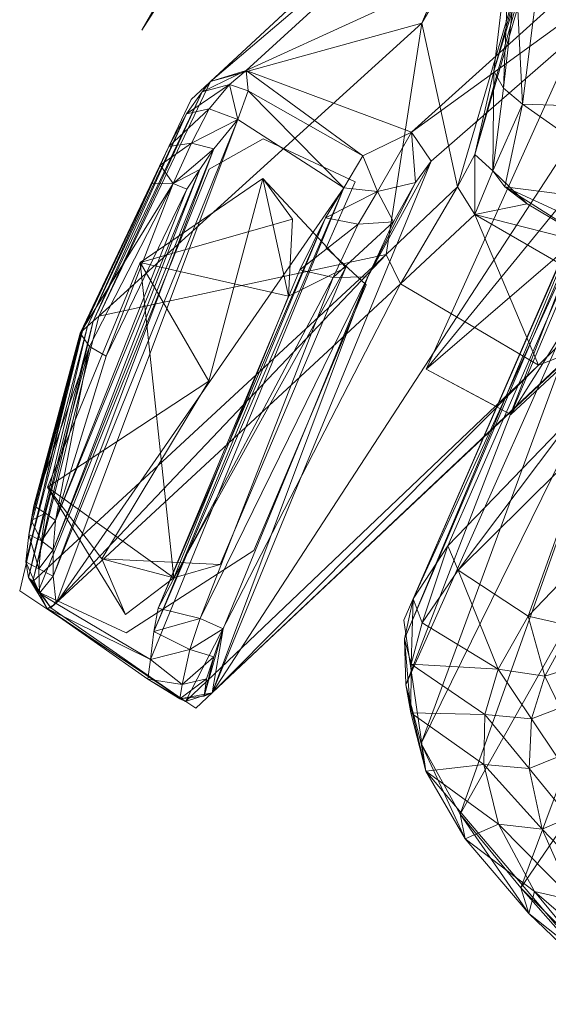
# Model space of a CAD drawing. Header units: inches. Extents: x -296 to -171, y 54 to 179.
# Tile 14 of 62: x -287.86 to -285.82, y 72.56 to 76.36. Entities that reach past the tile are written whole.
import ezdxf

# ---------------------------------------------------------------- set-up
doc = ezdxf.new("R2010")
doc.units = ezdxf.units.IN
doc.header["$LTSCALE"] = 0.299896
doc.header["$MEASUREMENT"] = 0
doc.layers.add('A-FURN-HAWORTH-ATT', color=7, linetype='Continuous')
doc.layers.add('CET Default', color=7, linetype='Continuous')
doc.layers.add('A-FURN-P-SEAT', color=7, linetype='Continuous', true_color=0xce0000)
doc.layers.add('CET color Grey80', color=7, linetype='Continuous', true_color=0xcccdc8)
doc.styles.add('Arial', font='arial.ttf')

# ---------------------------------------------------------------- blocks, each defined once
blk = doc.blocks.new('*C69')
at = {"layer": 'A-FURN-P-SEAT', "linetype": 'Continuous', "lineweight": 0}
blk.add_lwpolyline([(2.6681, 16.8798), (3.4639, 17.7498), (4.4815, 18.2375), (5.8408, 18.5032), (7.6002, 18.3869), (8.2639, 16.9075), (9.7353, 16.1932), (10.115, 16.4274), (10.5124, 17.6049), (10.5124, 17.6049), (10.3897, 18.8231), (10.0826, 18.8126), (9.9815, 19.7035), (9.6174, 20.1644), (8.513, 20.5605), (7.6764, 20.6877), (6.816, 21.4823), (5.0865, 22.2104), (3.7176, 22.4706), (0, 22.6994)], dxfattribs=at)
for points in [[(12.3443, 12.5293), (11.9144, 14.7256), (11.1735, 16.6899), (11.6938, 18.3759), (11.6141, 19.3691), (11.3197, 20.3455), (10.5063, 20.398), (9.6917, 17.6913), (10.6323, 8.6602), (10.8723, 8.5484), (11.8787, 8.7652), (12.0366, 9.0761), (12.3443, 12.5293)], [(11.2557, 20.3128), (10.884, 20.2806), (10.6163, 19.7602), (10.7528, 18.6577), (10.9577, 18.6106), (10.9876, 18.3349), (11.3776, 18.3687), (11.4995, 18.5739), (11.2557, 20.3128)], [(11.9921, 18.2398), (11.9602, 17.5647), (11.9602, 16.3948), (11.9921, 15.7196), (11.9921, 18.2398)]]:
    blk.add_lwpolyline(points, close=True, dxfattribs=at)
at = {"layer": 'A-FURN-HAWORTH-ATT', "linetype": 'Continuous', "style": 'Arial'}
for tag in ['CAPPN', 'CAPTG', 'CAPQT', 'CAPMC', 'CAPMG', 'L2', 'L3', 'PSPN', 'PST1', 'PST2', 'PST3', 'PSQT', 'PSMC', 'L1']:
    blk.add_attdef(tag, (0, 0), '', height=0.00394, dxfattribs=at).dxf.unprotected_set("ltscale", 0)
blk = doc.blocks.new('*C115')
at = {"layer": 'CET color Grey80', "linetype": 'Continuous', "lineweight": 0}
for points in [[(8.513, 20.5605, 12.3694), (8.6616, 20.4909, 12.9598), (8.9995, 20.4416, 12.707), (8.513, 20.5605, 12.3694)], [(8.513, 20.5605, 12.3694), (8.9995, 20.4416, 12.707), (9.0756, 20.3705, 12.6775), (8.513, 20.5605, 12.3694)], [(8.513, 20.5605, 12.3694), (9.0756, 20.3705, 12.6775), (8.5638, 20.504, 12.3139), (8.513, 20.5605, 12.3694)], [(8.5221, 20.4517, 13.1078), (9.0225, 20.3565, 13.3549), (8.6616, 20.4909, 12.9598), (8.5221, 20.4517, 13.1078)], [(8.9177, 18.3005, 11.8391), (8.5638, 20.504, 12.3139), (9.0756, 20.3705, 12.6775), (8.9177, 18.3005, 11.8391)], [(8.9995, 20.4416, 12.707), (8.6616, 20.4909, 12.9598), (9.0225, 20.3565, 13.3549), (8.9995, 20.4416, 12.707)], [(8.5221, 20.4517, 13.1078), (8.8748, 20.3113, 13.4866), (9.0225, 20.3565, 13.3549), (8.5221, 20.4517, 13.1078)], [(8.9995, 20.4416, 12.707), (9.0225, 20.3565, 13.3549), (9.3553, 20.3145, 13.1289), (8.9995, 20.4416, 12.707)], [(8.9995, 20.4416, 12.707), (9.3553, 20.3145, 13.1289), (9.4193, 20.2419, 13.0551), (8.9995, 20.4416, 12.707)], [(8.9995, 20.4416, 12.707), (9.4193, 20.2419, 13.0551), (9.0756, 20.3705, 12.6775), (8.9995, 20.4416, 12.707)], [(8.9177, 18.3005, 11.8391), (9.0756, 20.3705, 12.6775), (9.4409, 18.1981, 12.218), (8.9177, 18.3005, 11.8391)], [(9.4409, 18.1981, 12.218), (9.0756, 20.3705, 12.6775), (9.4193, 20.2419, 13.0551), (9.4409, 18.1981, 12.218)], [(10.6406, 18.5878, 19.3917), (10.5531, 20.395, 12.2422), (10.0232, 18.5928, 19.3341), (10.6406, 18.5878, 19.3917)], [(10.4814, 20.3153, 12.2054), (10.0232, 18.5928, 19.3341), (10.5531, 20.395, 12.2422), (10.4814, 20.3153, 12.2054)], [(10.5773, 20.3969, 11.9826), (10.5016, 20.3418, 11.9959), (10.4814, 20.3153, 12.2054), (10.5773, 20.3969, 11.9826)], [(10.5773, 20.3969, 11.9826), (10.4814, 20.3153, 12.2054), (10.5531, 20.395, 12.2422), (10.5773, 20.3969, 11.9826)], [(10.5264, 20.2789, 11.8088), (10.5016, 20.3418, 11.9959), (10.5773, 20.3969, 11.9826), (10.5264, 20.2789, 11.8088)], [(10.5264, 20.2789, 11.8088), (10.5773, 20.3969, 11.9826), (10.5968, 20.3444, 11.8277), (10.5264, 20.2789, 11.8088)], [(10.7218, 20.3928, 12.0646), (10.5773, 20.3969, 11.9826), (10.5531, 20.395, 12.2422), (10.7218, 20.3928, 12.0646)], [(10.6406, 18.5878, 19.3917), (11.1827, 20.3429, 12.4667), (10.5531, 20.395, 12.2422), (10.6406, 18.5878, 19.3917)], [(10.5531, 20.395, 12.2422), (11.1827, 20.3429, 12.4667), (11.1938, 20.3512, 12.3245), (10.5531, 20.395, 12.2422)], [(10.5531, 20.395, 12.2422), (11.1938, 20.3512, 12.3245), (10.7218, 20.3928, 12.0646), (10.5531, 20.395, 12.2422)], [(10.7218, 20.3928, 12.0646), (10.5968, 20.3444, 11.8277), (10.5773, 20.3969, 11.9826), (10.7218, 20.3928, 12.0646)], [(10.7218, 20.3928, 12.0646), (10.751, 20.3221, 11.8595), (10.5968, 20.3444, 11.8277), (10.7218, 20.3928, 12.0646)], [(11.1938, 20.3512, 12.3245), (10.751, 20.3221, 11.8595), (10.7218, 20.3928, 12.0646), (11.1938, 20.3512, 12.3245)], [(8.8748, 20.3113, 13.4866), (9.2723, 20.2015, 13.8363), (9.0225, 20.3565, 13.3549), (8.8748, 20.3113, 13.4866)], [(9.3553, 20.3145, 13.1289), (9.0225, 20.3565, 13.3549), (9.2723, 20.2015, 13.8363), (9.3553, 20.3145, 13.1289)], [(10.4814, 20.3153, 12.2054), (10.5016, 20.3418, 11.9959), (10.5671, 20.0807, 11.6107), (10.4814, 20.3153, 12.2054)], [(10.5446, 20.1922, 11.7071), (10.5671, 20.0807, 11.6107), (10.5016, 20.3418, 11.9959), (10.5446, 20.1922, 11.7071)], [(10.5446, 20.1922, 11.7071), (10.5016, 20.3418, 11.9959), (10.5264, 20.2789, 11.8088), (10.5446, 20.1922, 11.7071)], [(10.5446, 20.1922, 11.7071), (10.5264, 20.2789, 11.8088), (10.5968, 20.3444, 11.8277), (10.5446, 20.1922, 11.7071)], [(10.5446, 20.1922, 11.7071), (10.5968, 20.3444, 11.8277), (10.6392, 20.2139, 11.6557), (10.5446, 20.1922, 11.7071)], [(10.751, 20.3221, 11.8595), (10.6392, 20.2139, 11.6557), (10.5968, 20.3444, 11.8277), (10.751, 20.3221, 11.8595)], [(11.1827, 20.3429, 12.4667), (10.6406, 18.5878, 19.3917), (10.7449, 18.5179, 19.3674), (11.1827, 20.3429, 12.4667)], [(11.1827, 20.3429, 12.4667), (10.7449, 18.5179, 19.3674), (11.2939, 20.2888, 12.4544), (11.1827, 20.3429, 12.4667)], [(11.1938, 20.3512, 12.3245), (11.1742, 20.3175, 12.13), (10.751, 20.3221, 11.8595), (11.1938, 20.3512, 12.3245)], [(11.1938, 20.3512, 12.3245), (11.2484, 20.3151, 12.1893), (11.1742, 20.3175, 12.13), (11.1938, 20.3512, 12.3245)], [(11.1827, 20.3429, 12.4667), (11.3165, 20.2842, 12.3278), (11.1938, 20.3512, 12.3245), (11.1827, 20.3429, 12.4667)], [(11.1827, 20.3429, 12.4667), (11.2939, 20.2888, 12.4544), (11.3165, 20.2842, 12.3278), (11.1827, 20.3429, 12.4667)], [(11.3165, 20.2842, 12.3278), (11.2484, 20.3151, 12.1893), (11.1938, 20.3512, 12.3245), (11.3165, 20.2842, 12.3278)], [(8.8058, 20.2242, 13.5637), (9.1171, 20.134, 13.9566), (8.8748, 20.3113, 13.4866), (8.8058, 20.2242, 13.5637)], [(8.8748, 20.3113, 13.4866), (9.1171, 20.134, 13.9566), (9.2723, 20.2015, 13.8363), (8.8748, 20.3113, 13.4866)], [(9.3553, 20.3145, 13.1289), (9.2723, 20.2015, 13.8363), (9.6175, 20.1644, 13.587), (9.3553, 20.3145, 13.1289)], [(9.3553, 20.3145, 13.1289), (9.6175, 20.1644, 13.587), (9.686, 20.0817, 13.5256), (9.3553, 20.3145, 13.1289)], [(9.3553, 20.3145, 13.1289), (9.686, 20.0817, 13.5256), (9.4193, 20.2419, 13.0551), (9.3553, 20.3145, 13.1289)], [(10.4814, 20.3153, 12.2054), (10.2875, 16.6973, 17.5924), (9.9299, 18.4771, 19.2697), (10.4814, 20.3153, 12.2054)], [(10.4814, 20.3153, 12.2054), (9.9299, 18.4771, 19.2697), (10.0232, 18.5928, 19.3341), (10.4814, 20.3153, 12.2054)], [(10.4814, 20.3153, 12.2054), (10.774, 18.1195, 11.5769), (10.2875, 16.6973, 17.5924), (10.4814, 20.3153, 12.2054)], [(10.4814, 20.3153, 12.2054), (10.5671, 20.0807, 11.6107), (10.7636, 18.6271, 11.2101), (10.4814, 20.3153, 12.2054)], [(10.4814, 20.3153, 12.2054), (10.7636, 18.6271, 11.2101), (10.774, 18.1195, 11.5769), (10.4814, 20.3153, 12.2054)], [(10.751, 20.3221, 11.8595), (10.7937, 20.2227, 11.7409), (10.6392, 20.2139, 11.6557), (10.751, 20.3221, 11.8595)], [(10.7937, 20.2227, 11.7409), (10.751, 20.3221, 11.8595), (11.014, 18.3767, 11.3209), (10.7937, 20.2227, 11.7409)], [(11.1742, 20.3175, 12.13), (11.014, 18.3767, 11.3209), (10.751, 20.3221, 11.8595), (11.1742, 20.3175, 12.13)], [(11.1742, 20.3175, 12.13), (11.5002, 18.3531, 11.6264), (11.014, 18.3767, 11.3209), (11.1742, 20.3175, 12.13)], [(11.2484, 20.3151, 12.1893), (11.2363, 20.2327, 12.0065), (11.1742, 20.3175, 12.13), (11.2484, 20.3151, 12.1893)], [(11.2363, 20.2327, 12.0065), (11.5002, 18.3531, 11.6264), (11.1742, 20.3175, 12.13), (11.2363, 20.2327, 12.0065)], [(11.2484, 20.3151, 12.1893), (11.2986, 20.235, 12.032), (11.2363, 20.2327, 12.0065), (11.2484, 20.3151, 12.1893)], [(11.3553, 20.2377, 12.1985), (11.2986, 20.235, 12.032), (11.2484, 20.3151, 12.1893), (11.3553, 20.2377, 12.1985)], [(11.3165, 20.2842, 12.3278), (11.3553, 20.2377, 12.1985), (11.2484, 20.3151, 12.1893), (11.3165, 20.2842, 12.3278)], [(10.7449, 18.5179, 19.3674), (11.5847, 19.2761, 12.2454), (11.2939, 20.2888, 12.4544), (10.7449, 18.5179, 19.3674)], [(11.2939, 20.2888, 12.4544), (11.5847, 19.2761, 12.2454), (11.5938, 19.3038, 12.1332), (11.2939, 20.2888, 12.4544)], [(11.2939, 20.2888, 12.4544), (11.5938, 19.3038, 12.1332), (11.3165, 20.2842, 12.3278), (11.2939, 20.2888, 12.4544)], [(11.603, 19.3322, 12.018), (11.3553, 20.2377, 12.1985), (11.3165, 20.2842, 12.3278), (11.603, 19.3322, 12.018)], [(11.603, 19.3322, 12.018), (11.3165, 20.2842, 12.3278), (11.5938, 19.3038, 12.1332), (11.603, 19.3322, 12.018)], [(8.8058, 20.2242, 13.5637), (9.05, 20.0432, 14.0203), (9.1171, 20.134, 13.9566), (8.8058, 20.2242, 13.5637)], [(9.8198, 18.0661, 12.7055), (9.4193, 20.2419, 13.0551), (9.686, 20.0817, 13.5256), (9.8198, 18.0661, 12.7055)], [(9.4409, 18.1981, 12.218), (9.4193, 20.2419, 13.0551), (9.8198, 18.0661, 12.7055), (9.4409, 18.1981, 12.218)], [(10.7937, 20.2227, 11.7409), (10.6644, 20.0905, 11.5651), (10.6392, 20.2139, 11.6557), (10.7937, 20.2227, 11.7409)], [(10.7937, 20.2227, 11.7409), (10.8236, 20.1365, 11.6509), (10.6644, 20.0905, 11.5651), (10.7937, 20.2227, 11.7409)], [(10.7937, 20.2227, 11.7409), (11.014, 18.3767, 11.3209), (11.0181, 18.5124, 11.28), (10.7937, 20.2227, 11.7409)], [(10.8236, 20.1365, 11.6509), (10.7937, 20.2227, 11.7409), (11.0181, 18.5124, 11.28), (10.8236, 20.1365, 11.6509)], [(10.9216, 20.2206, 11.5576), (11.4268, 19.9464, 11.3759), (10.8297, 20.0053, 11.347), (10.9216, 20.2206, 11.5576)], [(10.8297, 20.0053, 11.347), (11.1069, 20.0798, 12.1092), (10.9216, 20.2206, 11.5576), (10.8297, 20.0053, 11.347)], [(11.1069, 20.0798, 12.1092), (11.4268, 19.9464, 11.3759), (10.9216, 20.2206, 11.5576), (11.1069, 20.0798, 12.1092)], [(11.2986, 20.235, 12.032), (11.2869, 20.1446, 11.9289), (11.2363, 20.2327, 12.0065), (11.2986, 20.235, 12.032)], [(11.2869, 20.1446, 11.9289), (11.5228, 18.4965, 11.5504), (11.2363, 20.2327, 12.0065), (11.2869, 20.1446, 11.9289)], [(11.2363, 20.2327, 12.0065), (11.5228, 18.4965, 11.5504), (11.5002, 18.3531, 11.6264), (11.2363, 20.2327, 12.0065)], [(11.2986, 20.235, 12.032), (11.3424, 20.137, 11.9485), (11.2869, 20.1446, 11.9289), (11.2986, 20.235, 12.032)], [(11.3553, 20.2377, 12.1985), (11.3973, 20.1396, 12.0822), (11.2986, 20.235, 12.032), (11.3553, 20.2377, 12.1985)], [(11.3973, 20.1396, 12.0822), (11.3424, 20.137, 11.9485), (11.2986, 20.235, 12.032), (11.3973, 20.1396, 12.0822)], [(11.6109, 19.3566, 11.9196), (11.3973, 20.1396, 12.0822), (11.3553, 20.2377, 12.1985), (11.6109, 19.3566, 11.9196)], [(11.6109, 19.3566, 11.9196), (11.3553, 20.2377, 12.1985), (11.603, 19.3322, 12.018), (11.6109, 19.3566, 11.9196)], [(9.1171, 20.134, 13.9566), (9.4361, 20.0307, 14.3583), (9.2723, 20.2015, 13.8363), (9.1171, 20.134, 13.9566)], [(9.6175, 20.1644, 13.587), (9.2723, 20.2015, 13.8363), (9.4361, 20.0307, 14.3583), (9.6175, 20.1644, 13.587)], [(10.5671, 20.0807, 11.6107), (10.5446, 20.1922, 11.7071), (10.6392, 20.2139, 11.6557), (10.5671, 20.0807, 11.6107)], [(10.5671, 20.0807, 11.6107), (10.6392, 20.2139, 11.6557), (10.6644, 20.0905, 11.5651), (10.5671, 20.0807, 11.6107)], [(9.6175, 20.1644, 13.587), (9.4361, 20.0307, 14.3583), (9.7794, 19.9984, 14.1247), (9.6175, 20.1644, 13.587)], [(9.6175, 20.1644, 13.587), (9.7794, 19.9984, 14.1247), (9.8499, 19.9156, 14.0607), (9.6175, 20.1644, 13.587)], [(9.6175, 20.1644, 13.587), (9.8499, 19.9156, 14.0607), (9.686, 20.0817, 13.5256), (9.6175, 20.1644, 13.587)], [(11.3424, 20.137, 11.9485), (11.3358, 20.0418, 11.8701), (11.2869, 20.1446, 11.9289), (11.3424, 20.137, 11.9485)], [(11.5306, 18.5925, 11.5396), (11.2869, 20.1446, 11.9289), (11.3358, 20.0418, 11.8701), (11.5306, 18.5925, 11.5396)], [(11.2869, 20.1446, 11.9289), (11.5306, 18.5925, 11.5396), (11.5228, 18.4965, 11.5504), (11.2869, 20.1446, 11.9289)], [(9.05, 20.0432, 14.0203), (9.2768, 19.9568, 14.4688), (9.1171, 20.134, 13.9566), (9.05, 20.0432, 14.0203)], [(9.1171, 20.134, 13.9566), (9.2768, 19.9568, 14.4688), (9.4361, 20.0307, 14.3583), (9.1171, 20.134, 13.9566)], [(10.8768, 18.696, 11.2026), (10.6644, 20.0905, 11.5651), (10.8236, 20.1365, 11.6509), (10.8768, 18.696, 11.2026)], [(10.8236, 20.1365, 11.6509), (11.0181, 18.5124, 11.28), (11.0031, 18.735, 11.2661), (10.8236, 20.1365, 11.6509)], [(10.8768, 18.696, 11.2026), (10.8236, 20.1365, 11.6509), (11.0031, 18.735, 11.2661), (10.8768, 18.696, 11.2026)], [(11.3424, 20.137, 11.9485), (11.3833, 20.0362, 11.8931), (11.3358, 20.0418, 11.8701), (11.3424, 20.137, 11.9485)], [(11.3973, 20.1396, 12.0822), (11.4166, 20.0884, 12.0467), (11.3424, 20.137, 11.9485), (11.3973, 20.1396, 12.0822)], [(11.4166, 20.0884, 12.0467), (11.3833, 20.0362, 11.8931), (11.3424, 20.137, 11.9485), (11.4166, 20.0884, 12.0467)], [(11.6125, 19.3629, 11.8939), (11.4166, 20.0884, 12.0467), (11.3973, 20.1396, 12.0822), (11.6125, 19.3629, 11.8939)], [(11.6125, 19.3629, 11.8939), (11.3973, 20.1396, 12.0822), (11.6109, 19.3566, 11.9196), (11.6125, 19.3629, 11.8939)], [(10.0616, 17.9015, 13.268), (9.686, 20.0817, 13.5256), (9.8499, 19.9156, 14.0607), (10.0616, 17.9015, 13.268)], [(9.8198, 18.0661, 12.7055), (9.686, 20.0817, 13.5256), (10.0616, 17.9015, 13.268), (9.8198, 18.0661, 12.7055)], [(10.6644, 20.0905, 11.5651), (10.7636, 18.6271, 11.2101), (10.5671, 20.0807, 11.6107), (10.6644, 20.0905, 11.5651)], [(10.6644, 20.0905, 11.5651), (10.8768, 18.696, 11.2026), (10.7636, 18.6271, 11.2101), (10.6644, 20.0905, 11.5651)], [(10.8297, 20.0053, 11.347), (10.7015, 19.8721, 11.9962), (11.1069, 20.0798, 12.1092), (10.8297, 20.0053, 11.347)], [(11.1069, 20.0798, 12.1092), (11.0926, 19.2814, 11.9023), (11.4268, 19.9464, 11.3759), (11.1069, 20.0798, 12.1092)], [(11.4166, 20.0884, 12.0467), (11.4358, 20.0345, 12.0109), (11.3833, 20.0362, 11.8931), (11.4166, 20.0884, 12.0467)], [(11.6141, 19.3691, 11.8684), (11.4358, 20.0345, 12.0109), (11.4166, 20.0884, 12.0467), (11.6141, 19.3691, 11.8684)], [(11.6141, 19.3691, 11.8684), (11.4166, 20.0884, 12.0467), (11.6125, 19.3629, 11.8939), (11.6141, 19.3691, 11.8684)], [(9.05, 20.0432, 14.0203), (9.2058, 19.8644, 14.5259), (9.2768, 19.9568, 14.4688), (9.05, 20.0432, 14.0203)], [(9.2768, 19.9568, 14.4688), (9.5299, 19.8618, 14.8888), (9.4361, 20.0307, 14.3583), (9.2768, 19.9568, 14.4688)], [(9.7794, 19.9984, 14.1247), (9.4361, 20.0307, 14.3583), (9.5299, 19.8618, 14.8888), (9.7794, 19.9984, 14.1247)], [(11.3358, 20.0418, 11.8701), (11.3833, 20.0362, 11.8931), (11.5576, 19.3957, 11.7263), (11.3358, 20.0418, 11.8701)], [(11.3358, 20.0418, 11.8701), (11.5576, 19.3957, 11.7263), (11.4827, 19.3956, 11.688), (11.3358, 20.0418, 11.8701)], [(11.4827, 19.3956, 11.688), (11.5356, 18.6832, 11.5457), (11.3358, 20.0418, 11.8701), (11.4827, 19.3956, 11.688)], [(11.5306, 18.5925, 11.5396), (11.3358, 20.0418, 11.8701), (11.5356, 18.6832, 11.5457), (11.5306, 18.5925, 11.5396)], [(11.5576, 19.3957, 11.7263), (11.3833, 20.0362, 11.8931), (11.4358, 20.0345, 12.0109), (11.5576, 19.3957, 11.7263)], [(11.5576, 19.3957, 11.7263), (11.4358, 20.0345, 12.0109), (11.6141, 19.3691, 11.8684), (11.5576, 19.3957, 11.7263)], [(9.7794, 19.9984, 14.1247), (9.5299, 19.8618, 14.8888), (9.8716, 19.8362, 14.6571), (9.7794, 19.9984, 14.1247)], [(9.7794, 19.9984, 14.1247), (9.8716, 19.8362, 14.6571), (9.9434, 19.7649, 14.5955), (9.7794, 19.9984, 14.1247)], [(9.7794, 19.9984, 14.1247), (9.9434, 19.7649, 14.5955), (9.8499, 19.9156, 14.0607), (9.7794, 19.9984, 14.1247)], [(10.8541, 18.6387, 11.7039), (10.7015, 19.8721, 11.9962), (10.8297, 20.0053, 11.347), (10.8541, 18.6387, 11.7039)], [(10.8297, 20.0053, 11.347), (11.4268, 19.9464, 11.3759), (11.5499, 19.0176, 11.1407), (10.8297, 20.0053, 11.347)], [(10.8297, 20.0053, 11.347), (11.5499, 19.0176, 11.1407), (10.9901, 18.8452, 11.1088), (10.8297, 20.0053, 11.347)], [(10.8541, 18.6387, 11.7039), (10.8297, 20.0053, 11.347), (10.9901, 18.8452, 11.1088), (10.8541, 18.6387, 11.7039)], [(9.2058, 19.8644, 14.5259), (9.3651, 19.7871, 14.9972), (9.2768, 19.9568, 14.4688), (9.2058, 19.8644, 14.5259)], [(9.2768, 19.9568, 14.4688), (9.3651, 19.7871, 14.9972), (9.5299, 19.8618, 14.8888), (9.2768, 19.9568, 14.4688)], [(10.1868, 17.7553, 13.878), (9.8499, 19.9156, 14.0607), (9.9434, 19.7649, 14.5955), (10.1868, 17.7553, 13.878)], [(10.0616, 17.9015, 13.268), (9.8499, 19.9156, 14.0607), (10.1868, 17.7553, 13.878), (10.0616, 17.9015, 13.268)], [(11.4268, 19.9464, 11.3759), (11.0926, 19.2814, 11.9023), (11.5499, 19.0176, 11.1407), (11.4268, 19.9464, 11.3759)], [(9.2058, 19.8644, 14.5259), (9.2909, 19.6953, 15.0509), (9.3651, 19.7871, 14.9972), (9.2058, 19.8644, 14.5259)], [(9.3651, 19.7871, 14.9972), (9.5718, 19.6854, 15.4539), (9.5299, 19.8618, 14.8888), (9.3651, 19.7871, 14.9972)], [(9.8716, 19.8362, 14.6571), (9.5299, 19.8618, 14.8888), (9.5718, 19.6854, 15.4539), (9.8716, 19.8362, 14.6571)], [(9.8716, 19.8362, 14.6571), (9.5718, 19.6854, 15.4539), (9.9143, 19.6773, 15.1929), (9.8716, 19.8362, 14.6571)], [(9.8716, 19.8362, 14.6571), (9.9143, 19.6773, 15.1929), (9.9917, 19.6144, 15.1331), (9.8716, 19.8362, 14.6571)], [(9.8716, 19.8362, 14.6571), (9.9917, 19.6144, 15.1331), (9.9434, 19.7649, 14.5955), (9.8716, 19.8362, 14.6571)], [(9.2909, 19.6953, 15.0509), (9.4033, 19.619, 15.5562), (9.3651, 19.7871, 14.9972), (9.2909, 19.6953, 15.0509)], [(9.3651, 19.7871, 14.9972), (9.4033, 19.619, 15.5562), (9.5718, 19.6854, 15.4539), (9.3651, 19.7871, 14.9972)], [(10.2239, 17.567, 14.4709), (9.9434, 19.7649, 14.5955), (9.9917, 19.6144, 15.1331), (10.2239, 17.567, 14.4709)], [(10.1868, 17.7553, 13.878), (9.9434, 19.7649, 14.5955), (10.2239, 17.567, 14.4709), (10.1868, 17.7553, 13.878)], [(9.2909, 19.6953, 15.0509), (9.3232, 19.5331, 15.6064), (9.4033, 19.619, 15.5562), (9.2909, 19.6953, 15.0509)], [(9.4033, 19.619, 15.5562), (9.575, 19.4504, 16.2196), (9.5718, 19.6854, 15.4539), (9.4033, 19.619, 15.5562)], [(9.5718, 19.6854, 15.4539), (9.575, 19.4504, 16.2196), (9.8969, 19.4321, 16.0291), (9.5718, 19.6854, 15.4539)], [(9.5718, 19.6854, 15.4539), (9.8969, 19.4321, 16.0291), (9.9143, 19.6773, 15.1929), (9.5718, 19.6854, 15.4539)], [(9.9143, 19.6773, 15.1929), (9.8969, 19.4321, 16.0291), (9.9773, 19.3709, 15.9683), (9.9143, 19.6773, 15.1929)], [(9.9143, 19.6773, 15.1929), (9.9773, 19.3709, 15.9683), (9.9917, 19.6144, 15.1331), (9.9143, 19.6773, 15.1929)], [(9.3232, 19.5331, 15.6064), (9.4087, 19.3991, 16.3083), (9.4033, 19.619, 15.5562), (9.3232, 19.5331, 15.6064)], [(9.4033, 19.619, 15.5562), (9.4087, 19.3991, 16.3083), (9.575, 19.4504, 16.2196), (9.4033, 19.619, 15.5562)], [(9.9917, 19.6144, 15.1331), (9.9773, 19.3709, 15.9683), (10.2174, 17.2082, 15.7773), (9.9917, 19.6144, 15.1331)], [(10.2239, 17.567, 14.4709), (9.9917, 19.6144, 15.1331), (10.2383, 17.414, 15.0149), (10.2239, 17.567, 14.4709)], [(9.9917, 19.6144, 15.1331), (10.2174, 17.2082, 15.7773), (10.2383, 17.414, 15.0149), (9.9917, 19.6144, 15.1331)], [(9.4087, 19.3991, 16.3083), (9.3997, 18.7422, 18.7724), (9.575, 19.4504, 16.2196), (9.4087, 19.3991, 16.3083)], [(9.575, 19.4504, 16.2196), (9.3997, 18.7422, 18.7724), (9.7045, 18.7306, 18.6382), (9.575, 19.4504, 16.2196)], [(9.575, 19.4504, 16.2196), (9.7045, 18.7306, 18.6382), (9.8969, 19.4321, 16.0291), (9.575, 19.4504, 16.2196)], [(9.8969, 19.4321, 16.0291), (9.7045, 18.7306, 18.6382), (9.8029, 18.6692, 18.5785), (9.8969, 19.4321, 16.0291)], [(9.8969, 19.4321, 16.0291), (9.8029, 18.6692, 18.5785), (9.9773, 19.3709, 15.9683), (9.8969, 19.4321, 16.0291)], [(11.4827, 19.3956, 11.688), (11.5576, 19.3957, 11.7263), (11.5918, 18.6906, 11.5789), (11.4827, 19.3956, 11.688)], [(11.4827, 19.3956, 11.688), (11.5918, 18.6906, 11.5789), (11.5356, 18.6832, 11.5457), (11.4827, 19.3956, 11.688)], [(11.5918, 18.6906, 11.5789), (11.5576, 19.3957, 11.7263), (11.6141, 19.3691, 11.8684), (11.5918, 18.6906, 11.5789)], [(10.2174, 17.2082, 15.7773), (9.9773, 19.3709, 15.9683), (9.8029, 18.6692, 18.5785), (10.2174, 17.2082, 15.7773)], [(11.5918, 18.6906, 11.5789), (11.6141, 19.3691, 11.8684), (11.6639, 18.7334, 11.7161), (11.5918, 18.6906, 11.5789)], [(11.6778, 18.5753, 11.7378), (11.6109, 19.3566, 11.9196), (11.603, 19.3322, 12.018), (11.6778, 18.5753, 11.7378)], [(11.6705, 18.6544, 11.7268), (11.6125, 19.3629, 11.8939), (11.6109, 19.3566, 11.9196), (11.6705, 18.6544, 11.7268)], [(11.6705, 18.6544, 11.7268), (11.6109, 19.3566, 11.9196), (11.6778, 18.5753, 11.7378), (11.6705, 18.6544, 11.7268)], [(11.6639, 18.7334, 11.7161), (11.6141, 19.3691, 11.8684), (11.6125, 19.3629, 11.8939), (11.6639, 18.7334, 11.7161)], [(11.6639, 18.7334, 11.7161), (11.6125, 19.3629, 11.8939), (11.6705, 18.6544, 11.7268), (11.6639, 18.7334, 11.7161)], [(11.6821, 18.4329, 11.8165), (11.603, 19.3322, 12.018), (11.5938, 19.3038, 12.1332), (11.6821, 18.4329, 11.8165)], [(11.6778, 18.5753, 11.7378), (11.603, 19.3322, 12.018), (11.6821, 18.4329, 11.8165), (11.6778, 18.5753, 11.7378)], [(10.7449, 18.5179, 19.3674), (11.071, 17.6762, 18.7278), (11.5847, 19.2761, 12.2454), (10.7449, 18.5179, 19.3674)], [(11.071, 17.6762, 18.7278), (11.6639, 18.2788, 12.0118), (11.5847, 19.2761, 12.2454), (11.071, 17.6762, 18.7278)], [(11.3023, 18.5012, 11.7351), (11.5499, 19.0176, 11.1407), (11.0926, 19.2814, 11.9023), (11.3023, 18.5012, 11.7351)], [(11.5847, 19.2761, 12.2454), (11.6724, 18.3297, 11.9135), (11.5938, 19.3038, 12.1332), (11.5847, 19.2761, 12.2454)], [(11.5847, 19.2761, 12.2454), (11.6639, 18.2788, 12.0118), (11.6724, 18.3297, 11.9135), (11.5847, 19.2761, 12.2454)], [(11.6821, 18.4329, 11.8165), (11.5938, 19.3038, 12.1332), (11.6724, 18.3297, 11.9135), (11.6821, 18.4329, 11.8165)], [(11.1248, 18.5804, 11.1689), (10.9901, 18.8452, 11.1088), (11.5499, 19.0176, 11.1407), (11.1248, 18.5804, 11.1689)], [(11.3023, 18.5012, 11.7351), (11.1248, 18.5804, 11.1689), (11.5499, 19.0176, 11.1407), (11.3023, 18.5012, 11.7351)], [(9.9776, 17.6447, 20.7656), (10.3897, 18.8231, 16.1962), (10.0203, 18.8105, 16.1232), (9.9776, 17.6447, 20.7656)], [(10.3897, 18.8231, 16.1962), (10.1806, 17.5329, 15.8141), (10.0203, 18.8105, 16.1232), (10.3897, 18.8231, 16.1962)], [(10.3897, 18.8231, 16.1962), (10.5124, 17.6049, 15.8835), (10.1806, 17.5329, 15.8141), (10.3897, 18.8231, 16.1962)], [(10.9901, 18.8452, 11.1088), (11.3023, 18.5012, 11.7351), (10.8541, 18.6387, 11.7039), (10.9901, 18.8452, 11.1088)], [(10.9901, 18.8452, 11.1088), (11.1248, 18.5804, 11.1689), (11.3023, 18.5012, 11.7351), (10.9901, 18.8452, 11.1088)], [(9.9776, 17.6447, 20.7656), (10.0203, 18.8105, 16.1232), (9.6556, 17.6207, 20.7629), (9.9776, 17.6447, 20.7656)], [(11.0031, 18.735, 11.2661), (10.8967, 18.4708, 11.2189), (10.8768, 18.696, 11.2026), (11.0031, 18.735, 11.2661)], [(11.0031, 18.735, 11.2661), (11.0181, 18.5124, 11.28), (10.8967, 18.4708, 11.2189), (11.0031, 18.735, 11.2661)], [(11.6639, 18.7334, 11.7161), (11.6705, 18.6544, 11.7268), (11.5918, 18.6906, 11.5789), (11.6639, 18.7334, 11.7161)], [(10.7838, 18.3942, 11.2404), (10.7636, 18.6271, 11.2101), (10.8768, 18.696, 11.2026), (10.7838, 18.3942, 11.2404)], [(10.7838, 18.3942, 11.2404), (10.8768, 18.696, 11.2026), (10.8967, 18.4708, 11.2189), (10.7838, 18.3942, 11.2404)], [(11.5918, 18.6906, 11.5789), (11.6083, 18.5215, 11.6143), (11.5228, 18.4965, 11.5504), (11.5918, 18.6906, 11.5789)], [(11.5918, 18.6906, 11.5789), (11.5228, 18.4965, 11.5504), (11.5306, 18.5925, 11.5396), (11.5918, 18.6906, 11.5789)], [(11.5918, 18.6906, 11.5789), (11.5306, 18.5925, 11.5396), (11.5356, 18.6832, 11.5457), (11.5918, 18.6906, 11.5789)], [(11.6705, 18.6544, 11.7268), (11.6083, 18.5215, 11.6143), (11.5918, 18.6906, 11.5789), (11.6705, 18.6544, 11.7268)], [(10.7851, 18.2212, 11.386), (10.774, 18.1195, 11.5769), (10.7636, 18.6271, 11.2101), (10.7851, 18.2212, 11.386)], [(10.7851, 18.2212, 11.386), (10.7636, 18.6271, 11.2101), (10.7838, 18.3942, 11.2404), (10.7851, 18.2212, 11.386)], [(11.6705, 18.6544, 11.7268), (11.6778, 18.5753, 11.7378), (11.6083, 18.5215, 11.6143), (11.6705, 18.6544, 11.7268)], [(10.5258, 18.2138, 20.8215), (10.0232, 18.5928, 19.3341), (9.9172, 18.2133, 20.7946), (10.5258, 18.2138, 20.8215)], [(9.9299, 18.4771, 19.2697), (9.9172, 18.2133, 20.7946), (10.0232, 18.5928, 19.3341), (9.9299, 18.4771, 19.2697)], [(10.5258, 18.2138, 20.8215), (10.6406, 18.5878, 19.3917), (10.0232, 18.5928, 19.3341), (10.5258, 18.2138, 20.8215)], [(10.6406, 18.5878, 19.3917), (10.5258, 18.2138, 20.8215), (10.6363, 18.1545, 20.7921), (10.6406, 18.5878, 19.3917)], [(10.6406, 18.5878, 19.3917), (10.6363, 18.1545, 20.7921), (10.7449, 18.5179, 19.3674), (10.6406, 18.5878, 19.3917)], [(11.6778, 18.5753, 11.7378), (11.6153, 18.3727, 11.7071), (11.6083, 18.5215, 11.6143), (11.6778, 18.5753, 11.7378)], [(11.6778, 18.5753, 11.7378), (11.6821, 18.4329, 11.8165), (11.6153, 18.3727, 11.7071), (11.6778, 18.5753, 11.7378)], [(10.7449, 18.5179, 19.3674), (10.6363, 18.1545, 20.7921), (11.071, 17.6762, 18.7278), (10.7449, 18.5179, 19.3674)], [(11.0181, 18.5124, 11.28), (11.014, 18.3767, 11.3209), (10.8953, 18.3242, 11.2711), (11.0181, 18.5124, 11.28)], [(11.0181, 18.5124, 11.28), (10.8953, 18.3242, 11.2711), (10.8967, 18.4708, 11.2189), (11.0181, 18.5124, 11.28)], [(11.6083, 18.5215, 11.6143), (11.6153, 18.3727, 11.7071), (11.5002, 18.3531, 11.6264), (11.6083, 18.5215, 11.6143)], [(11.6083, 18.5215, 11.6143), (11.5002, 18.3531, 11.6264), (11.5228, 18.4965, 11.5504), (11.6083, 18.5215, 11.6143)], [(10.7838, 18.3942, 11.2404), (10.8967, 18.4708, 11.2189), (10.8953, 18.3242, 11.2711), (10.7838, 18.3942, 11.2404)], [(11.6821, 18.4329, 11.8165), (11.6724, 18.3297, 11.9135), (11.5947, 18.2521, 11.8256), (11.6821, 18.4329, 11.8165)], [(11.6821, 18.4329, 11.8165), (11.5947, 18.2521, 11.8256), (11.6153, 18.3727, 11.7071), (11.6821, 18.4329, 11.8165)], [(10.7851, 18.2212, 11.386), (10.7838, 18.3942, 11.2404), (10.8953, 18.3242, 11.2711), (10.7851, 18.2212, 11.386)], [(11.0131, 18.2336, 11.4344), (10.8953, 18.3242, 11.2711), (11.014, 18.3767, 11.3209), (11.0131, 18.2336, 11.4344)], [(11.5204, 18.2376, 11.7718), (11.0131, 18.2336, 11.4344), (11.014, 18.3767, 11.3209), (11.5204, 18.2376, 11.7718)], [(11.5204, 18.2376, 11.7718), (11.014, 18.3767, 11.3209), (11.5002, 18.3531, 11.6264), (11.5204, 18.2376, 11.7718)], [(11.5947, 18.2521, 11.8256), (11.5002, 18.3531, 11.6264), (11.6153, 18.3727, 11.7071), (11.5947, 18.2521, 11.8256)], [(10.8958, 18.0602, 11.6148), (10.7851, 18.2212, 11.386), (10.8953, 18.3242, 11.2711), (10.8958, 18.0602, 11.6148)], [(10.8958, 18.0602, 11.6148), (10.8953, 18.3242, 11.2711), (11.0131, 18.2336, 11.4344), (10.8958, 18.0602, 11.6148)], [(11.5947, 18.2521, 11.8256), (11.5204, 18.2376, 11.7718), (11.5002, 18.3531, 11.6264), (11.5947, 18.2521, 11.8256)], [(11.5668, 18.1734, 11.9685), (11.5947, 18.2521, 11.8256), (11.6724, 18.3297, 11.9135), (11.5668, 18.1734, 11.9685)], [(11.5668, 18.1734, 11.9685), (11.6724, 18.3297, 11.9135), (11.6639, 18.2788, 12.0118), (11.5668, 18.1734, 11.9685)], [(11.071, 17.6762, 18.7278), (11.189, 16.7397, 18.0362), (11.6639, 18.2788, 12.0118), (11.071, 17.6762, 18.7278)], [(11.081, 16.6443, 17.9339), (11.5668, 18.1734, 11.9685), (11.6639, 18.2788, 12.0118), (11.081, 16.6443, 17.9339)], [(11.081, 16.6443, 17.9339), (11.6639, 18.2788, 12.0118), (11.189, 16.7397, 18.0362), (11.081, 16.6443, 17.9339)], [(11.5204, 18.2376, 11.7718), (11.5947, 18.2521, 11.8256), (11.5668, 18.1734, 11.9685), (11.5204, 18.2376, 11.7718)], [(10.5258, 18.2138, 20.8215), (9.9172, 18.2133, 20.7946), (10.0551, 18.0809, 21.1936), (10.5258, 18.2138, 20.8215)], [(10.5258, 18.2138, 20.8215), (10.0551, 18.0809, 21.1936), (10.3712, 18.0769, 21.2158), (10.5258, 18.2138, 20.8215)], [(10.5258, 18.2138, 20.8215), (10.3712, 18.0769, 21.2158), (10.5504, 18.0325, 21.3231), (10.5258, 18.2138, 20.8215)], [(10.5258, 18.2138, 20.8215), (10.5504, 18.0325, 21.3231), (10.6422, 18.0128, 21.1673), (10.5258, 18.2138, 20.8215)], [(10.5258, 18.2138, 20.8215), (10.6422, 18.0128, 21.1673), (10.6363, 18.1545, 20.7921), (10.5258, 18.2138, 20.8215)], [(10.8958, 18.0602, 11.6148), (10.774, 18.1195, 11.5769), (10.7851, 18.2212, 11.386), (10.8958, 18.0602, 11.6148)], [(11.5668, 18.1734, 11.9685), (10.8958, 18.0602, 11.6148), (11.0131, 18.2336, 11.4344), (11.5668, 18.1734, 11.9685)], [(11.5668, 18.1734, 11.9685), (11.0131, 18.2336, 11.4344), (11.5204, 18.2376, 11.7718), (11.5668, 18.1734, 11.9685)], [(11.5668, 18.1734, 11.9685), (11.081, 16.6443, 17.9339), (10.4033, 16.5392, 17.5605), (11.5668, 18.1734, 11.9685)], [(11.5668, 18.1734, 11.9685), (10.4033, 16.5392, 17.5605), (10.8958, 18.0602, 11.6148), (11.5668, 18.1734, 11.9685)], [(10.6422, 18.0128, 21.1673), (11.0686, 16.3664, 19.5788), (10.6363, 18.1545, 20.7921), (10.6422, 18.0128, 21.1673)], [(10.6363, 18.1545, 20.7921), (11.0686, 16.3664, 19.5788), (11.071, 17.6762, 18.7278), (10.6363, 18.1545, 20.7921)], [(10.2875, 16.6973, 17.5924), (10.774, 18.1195, 11.5769), (10.8958, 18.0602, 11.6148), (10.2875, 16.6973, 17.5924)], [(10.4795, 18.0629, 21.3085), (9.9227, 18.0112, 21.3563), (9.8884, 17.8153, 21.6868), (10.4795, 18.0629, 21.3085)], [(10.4795, 18.0629, 21.3085), (9.8884, 17.8153, 21.6868), (10.5795, 17.753, 21.776), (10.4795, 18.0629, 21.3085)], [(10.4795, 18.0629, 21.3085), (10.0551, 18.0809, 21.1936), (9.9227, 18.0112, 21.3563), (10.4795, 18.0629, 21.3085)], [(10.3712, 18.0769, 21.2158), (10.0551, 18.0809, 21.1936), (10.4795, 18.0629, 21.3085), (10.3712, 18.0769, 21.2158)], [(10.2875, 16.6973, 17.5924), (10.8958, 18.0602, 11.6148), (10.4033, 16.5392, 17.5605), (10.2875, 16.6973, 17.5924)], [(10.5504, 18.0325, 21.3231), (10.3712, 18.0769, 21.2158), (10.4795, 18.0629, 21.3085), (10.5504, 18.0325, 21.3231)], [(10.5795, 17.753, 21.776), (10.5504, 18.0325, 21.3231), (10.4795, 18.0629, 21.3085), (10.5795, 17.753, 21.776)], [(10.5504, 18.0325, 21.3231), (10.6734, 17.7372, 21.7601), (10.7392, 17.6981, 21.676), (10.5504, 18.0325, 21.3231)], [(10.5504, 18.0325, 21.3231), (10.7392, 17.6981, 21.676), (10.6422, 18.0128, 21.1673), (10.5504, 18.0325, 21.3231)], [(10.6734, 17.7372, 21.7601), (10.5504, 18.0325, 21.3231), (10.5795, 17.753, 21.776), (10.6734, 17.7372, 21.7601)], [(10.6422, 18.0128, 21.1673), (11.0718, 16.2538, 19.9954), (11.0686, 16.3664, 19.5788), (10.6422, 18.0128, 21.1673)], [(10.7392, 17.6981, 21.676), (11.0718, 16.2538, 19.9954), (10.6422, 18.0128, 21.1673), (10.7392, 17.6981, 21.676)], [(10.5795, 17.753, 21.776), (9.8884, 17.8153, 21.6868), (9.8806, 17.3801, 22.0901), (10.5795, 17.753, 21.776)], [(10.5795, 17.753, 21.776), (9.8806, 17.3801, 22.0901), (10.7502, 17.3467, 22.1151), (10.5795, 17.753, 21.776)], [(10.8479, 17.3358, 22.0867), (10.6734, 17.7372, 21.7601), (10.5795, 17.753, 21.776), (10.8479, 17.3358, 22.0867)], [(10.8479, 17.3358, 22.0867), (10.5795, 17.753, 21.776), (10.7502, 17.3467, 22.1151), (10.8479, 17.3358, 22.0867)], [(10.6734, 17.7372, 21.7601), (10.8479, 17.3358, 22.0867), (10.9468, 17.2136, 22.0841), (10.6734, 17.7372, 21.7601)], [(10.6734, 17.7372, 21.7601), (10.9468, 17.2136, 22.0841), (10.7392, 17.6981, 21.676), (10.6734, 17.7372, 21.7601)], [(10.9468, 17.2136, 22.0841), (11.1658, 16.0315, 20.3878), (10.7392, 17.6981, 21.676), (10.9468, 17.2136, 22.0841)], [(10.7392, 17.6981, 21.676), (11.1658, 16.0315, 20.3878), (11.0718, 16.2538, 19.9954), (10.7392, 17.6981, 21.676)], [(11.0686, 16.3664, 19.5788), (11.189, 16.7397, 18.0362), (11.071, 17.6762, 18.7278), (11.0686, 16.3664, 19.5788)], [(10.7502, 17.3467, 22.1151), (9.8806, 17.3801, 22.0901), (9.8945, 16.9198, 22.3138), (10.7502, 17.3467, 22.1151)], [(1.1985, 13.2444, 4.112), (1.5036, 13.6821, 4.052), (12.7355, 16.9522, 2.9071), (1.1985, 13.2444, 4.112)], [(1.1985, 13.2444, 4.112), (12.7355, 16.9522, 2.9071), (12.3759, 16.7379, 2.8919), (1.1985, 13.2444, 4.112)], [(1.3013, 13.5347, 5.9534), (12.713, 16.9058, 3.4449), (12.7206, 16.9179, 3.4131), (1.3013, 13.5347, 5.9534)], [(1.3013, 13.5347, 5.9534), (12.7206, 16.9179, 3.4131), (1.3584, 13.5787, 5.9165), (1.3013, 13.5347, 5.9534)], [(1.5036, 13.6821, 4.052), (1.3584, 13.5787, 5.9165), (12.7206, 16.9179, 3.4131), (1.5036, 13.6821, 4.052)], [(1.5036, 13.6821, 4.052), (12.7206, 16.9179, 3.4131), (12.7355, 16.9522, 2.9071), (1.5036, 13.6821, 4.052)], [(1.4066, 13.5507, 5.9322), (12.713, 16.9058, 3.4449), (1.3013, 13.5347, 5.9534), (1.4066, 13.5507, 5.9322)], [(1.4066, 13.5507, 5.9322), (12.7027, 16.8935, 3.4724), (12.713, 16.9058, 3.4449), (1.4066, 13.5507, 5.9322)], [(12.6447, 16.785, 3.6151), (12.7027, 16.8935, 3.4724), (1.4066, 13.5507, 5.9322), (12.6447, 16.785, 3.6151)], [(1.3196, 12.8716, 6.0459), (12.6447, 16.785, 3.6151), (1.1235, 13.18, 6.0459), (1.3196, 12.8716, 6.0459)], [(12.6447, 16.785, 3.6151), (1.4066, 13.5507, 5.9322), (1.1235, 13.18, 6.0459), (12.6447, 16.785, 3.6151)], [(1.3196, 12.8716, 6.0459), (12.6852, 16.6136, 3.7106), (12.6447, 16.785, 3.6151), (1.3196, 12.8716, 6.0459)], [(1.4089, 12.9136, 4.112), (1.1985, 13.2444, 4.112), (12.3759, 16.7379, 2.8919), (1.4089, 12.9136, 4.112)], [(1.4089, 12.9136, 4.112), (12.3759, 16.7379, 2.8919), (12.2805, 16.4684, 2.8919), (1.4089, 12.9136, 4.112)], [(1.3196, 12.8716, 6.0459), (12.8274, 16.1759, 3.7107), (12.6852, 16.6136, 3.7106), (1.3196, 12.8716, 6.0459)], [(1.5295, 12.5422, 4.112), (1.4089, 12.9136, 4.112), (12.2805, 16.4684, 2.8919), (1.5295, 12.5422, 4.112)], [(1.5295, 12.5422, 4.112), (12.2805, 16.4684, 2.8919), (12.4111, 16.0666, 2.8919), (1.5295, 12.5422, 4.112)], [(1.3196, 12.8716, 6.0459), (1.4326, 12.5237, 6.0459), (12.8274, 16.1759, 3.7107), (1.3196, 12.8716, 6.0459)], [(1.4326, 12.5237, 6.0459), (12.8954, 16.0134, 3.615), (12.8274, 16.1759, 3.7107), (1.4326, 12.5237, 6.0459)], [(1.5543, 12.1522, 4.112), (1.5295, 12.5422, 4.112), (12.4111, 16.0666, 2.8919), (1.5543, 12.1522, 4.112)], [(1.4326, 12.5237, 6.0459), (1.4559, 12.1607, 6.0459), (12.8954, 16.0134, 3.615), (1.4326, 12.5237, 6.0459)], [(12.8954, 16.0134, 3.615), (1.4559, 12.1607, 6.0459), (1.903, 12.0262, 5.9322), (12.8954, 16.0134, 3.615)]]:
    blk.add_3dface(points, dxfattribs=at)
blk = doc.blocks.new('*C106')
at = {"layer": 'CET Default', "linetype": 'Continuous', "lineweight": 0, "rotation": 149.9999999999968}
blk.add_blockref('*C115', (-267.8847, 86.1159), dxfattribs=at)

msp = doc.modelspace()

# ---------------------------------------------------------------- block references
at = {"layer": 'CET Default', "linetype": 'Continuous', "lineweight": 0, "rotation": 149.9999999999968}
msp.add_blockref('*C69', (-267.8847, 86.1159), dxfattribs=at)
at = {"layer": 'CET Default', "linetype": 'Continuous', "lineweight": 0}
msp.add_blockref('*C106', (0, 0), dxfattribs=at)

doc.saveas('drawing.dxf')
